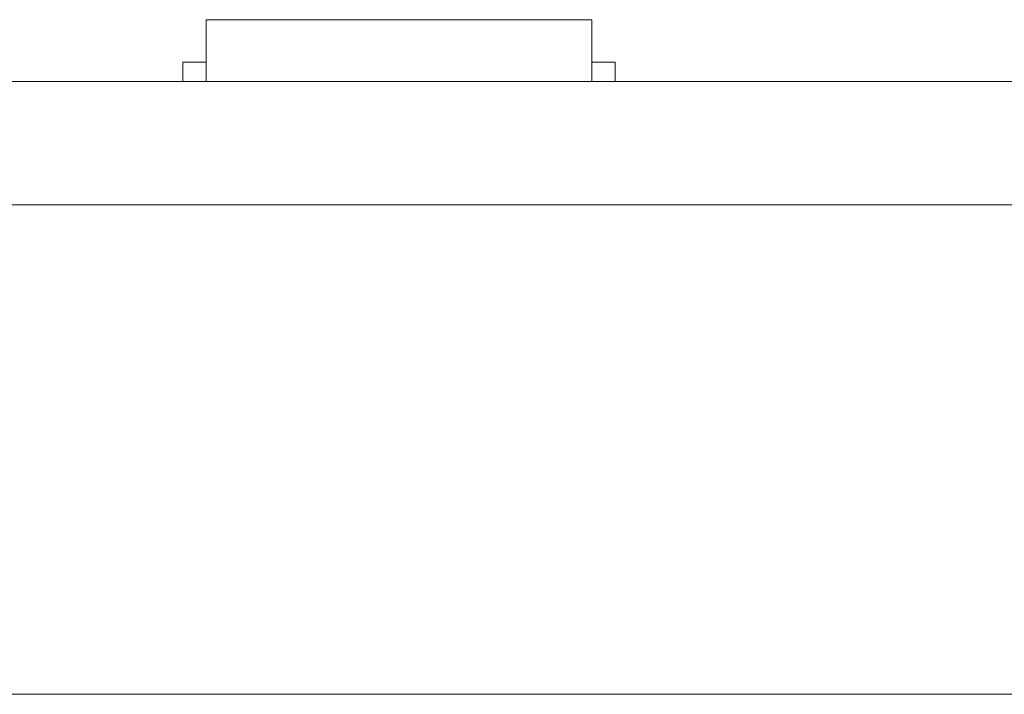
# Model space of a CAD drawing. Header units: inches. Extents: x -30 to 641, y 180 to 601.
# Tile 116 of 234: x 292.49 to 305.25, y 434.52 to 443.27. Entities that reach past the tile are written whole.
import ezdxf

# ---------------------------------------------------------------- set-up
doc = ezdxf.new("R2010")
doc.units = ezdxf.units.IN
doc.header["$MEASUREMENT"] = 0
doc.layers.add('1', color=7, linetype='Continuous')

# ---------------------------------------------------------------- blocks, each defined once
blk = doc.blocks.new('block 13')
at = {"layer": '1', "color": 8, "lineweight": 18, "true_color": 0x808080}
blk.add_lwpolyline([(-18.129, 434.524), (554.57, 434.524)], dxfattribs=at)
blk = doc.blocks.new('block 2067')
at = {"layer": '1', "color": 155, "lineweight": 18, "true_color": 0x4c7299}
blk.add_lwpolyline([(404.953, 442.474), (284.728, 442.474)], dxfattribs=at)
blk = doc.blocks.new('block 2085')
at = {"layer": '1', "color": 155, "lineweight": 18, "true_color": 0x4c7299}
blk.add_lwpolyline([(294.905, 443.274), (299.905, 443.274)], dxfattribs=at)
blk = doc.blocks.new('block 2146')
at = {"layer": '1', "color": 155, "lineweight": 18, "true_color": 0x4c7299}
blk.add_lwpolyline([(294.605, 442.724), (294.905, 442.724)], dxfattribs=at)
blk = doc.blocks.new('block 2147')
at = {"layer": '1', "color": 155, "lineweight": 18, "true_color": 0x4c7299}
blk.add_lwpolyline([(300.205, 442.724), (299.905, 442.724)], dxfattribs=at)
blk = doc.blocks.new('block 2311')
at = {"layer": '1', "color": 155, "lineweight": 18, "true_color": 0x4c7299}
blk.add_lwpolyline([(404.953, 440.874), (284.728, 440.874)], dxfattribs=at)
blk = doc.blocks.new('block 2388')
at = {"layer": '1', "color": 155, "lineweight": 18, "true_color": 0x4c7299}
blk.add_lwpolyline([(294.905, 443.274), (294.905, 442.474)], dxfattribs=at)
blk = doc.blocks.new('block 2389')
at = {"layer": '1', "color": 155, "lineweight": 18, "true_color": 0x4c7299}
blk.add_lwpolyline([(299.905, 443.274), (299.905, 442.474)], dxfattribs=at)
blk = doc.blocks.new('block 2390')
at = {"layer": '1', "color": 155, "lineweight": 18, "true_color": 0x4c7299}
blk.add_lwpolyline([(300.205, 442.724), (300.205, 442.474)], dxfattribs=at)
blk = doc.blocks.new('block 2391')
at = {"layer": '1', "color": 155, "lineweight": 18, "true_color": 0x4c7299}
blk.add_lwpolyline([(294.605, 442.724), (294.605, 442.474)], dxfattribs=at)
blk = doc.blocks.new('block 2487')
at = {"layer": '1', "color": 18, "lineweight": 13, "true_color": 0x4c0000}
blk.add_lwpolyline([(404.953, 442.474), (284.728, 442.474)], dxfattribs=at)
blk = doc.blocks.new('block 2492')
at = {"layer": '1', "color": 18, "lineweight": 13, "true_color": 0x4c0000}
blk.add_lwpolyline([(299.989, 442.474), (296.928, 442.474)], dxfattribs=at)
blk = doc.blocks.new('block 2518')
at = {"layer": '1', "color": 18, "lineweight": 13, "true_color": 0x4c0000}
blk.add_lwpolyline([(404.953, 442.474), (284.728, 442.474)], dxfattribs=at)
blk = doc.blocks.new('block 2563')
at = {"layer": '1', "color": 18, "lineweight": 13, "true_color": 0x4c0000}
blk.add_lwpolyline([(284.728, 442.474), (393.615, 442.474)], dxfattribs=at)
blk = doc.blocks.new('block 2568')
at = {"layer": '1', "color": 18, "lineweight": 13, "true_color": 0x4c0000}
blk.add_lwpolyline([(299.989, 442.474), (296.928, 442.474)], dxfattribs=at)
blk = doc.blocks.new('block 2569')
at = {"layer": '1', "color": 18, "lineweight": 13, "true_color": 0x4c0000}
blk.add_lwpolyline([(293.929, 442.474), (294.329, 442.474)], dxfattribs=at)
blk = doc.blocks.new('block 2616')
at = {"layer": '1', "color": 18, "lineweight": 13, "true_color": 0x4c0000}
blk.add_lwpolyline([(284.728, 442.474), (393.615, 442.474)], dxfattribs=at)
blk = doc.blocks.new('block 2696')
at = {"layer": '1', "color": 18, "lineweight": 13, "true_color": 0x4c0000}
blk.add_lwpolyline([(299.989, 442.474), (296.928, 442.474)], dxfattribs=at)
blk = doc.blocks.new('block 2697')
at = {"layer": '1', "color": 18, "lineweight": 13, "true_color": 0x4c0000}
blk.add_lwpolyline([(299.989, 442.474), (296.928, 442.474)], dxfattribs=at)
blk = doc.blocks.new('block 2698')
at = {"layer": '1', "color": 18, "lineweight": 13, "true_color": 0x4c0000}
blk.add_lwpolyline([(293.929, 442.474), (294.329, 442.474)], dxfattribs=at)
blk = doc.blocks.new('block 7551')
at = {"layer": '1', "color": 18, "lineweight": 13, "true_color": 0x4c0000}
for points in [[(133.174, 442.474), (142.525, 442.474), (145.598, 442.474), (147.892, 442.474), (148.726, 442.474), (186.131, 442.474), (260.94, 442.474), (292.04, 442.474), (329.444, 442.474)], [(314.485, 442.474), (295.782, 442.474), (286.431, 442.474), (283.354, 442.474), (281.05, 442.474), (280.228, 442.474)]]:
    blk.add_lwpolyline(points, dxfattribs=at)
blk = doc.blocks.new('block 7630')
at = {"layer": '1', "color": 18, "lineweight": 13, "true_color": 0x4c0000}
blk.add_open_spline([(292.739, 442.474), (292.743, 442.474), (292.749, 442.474), (292.749, 442.474), (292.749, 442.474), (292.757, 442.474), (292.757, 442.474), (292.757, 442.474), (292.768, 442.474), (292.768, 442.474), (292.768, 442.474), (292.781, 442.474), (292.781, 442.474), (292.781, 442.474), (292.796, 442.474), (292.796, 442.474), (292.796, 442.474), (292.813, 442.474), (292.813, 442.474), (292.813, 442.474), (292.831, 442.474), (292.831, 442.474), (292.831, 442.474), (292.85, 442.474), (292.85, 442.474), (292.85, 442.474), (292.87, 442.474), (292.87, 442.474), (292.87, 442.474), (292.892, 442.474), (292.892, 442.474), (292.892, 442.474), (292.915, 442.474), (292.915, 442.474), (292.915, 442.474), (292.939, 442.474), (292.939, 442.474), (292.939, 442.474), (292.989, 442.474), (292.989, 442.474), (292.989, 442.474), (293.038, 442.474), (293.038, 442.474), (293.038, 442.474), (293.062, 442.474), (293.062, 442.474), (293.062, 442.474), (293.085, 442.474), (293.085, 442.474), (293.085, 442.474), (293.107, 442.474), (293.107, 442.474), (293.107, 442.474), (293.127, 442.474), (293.127, 442.474), (293.127, 442.474), (293.146, 442.474), (293.146, 442.474), (293.146, 442.474), (293.165, 442.474), (293.165, 442.474), (293.165, 442.474), (293.181, 442.474), (293.181, 442.474), (293.181, 442.474), (293.196, 442.474), (293.196, 442.474), (293.196, 442.474), (293.209, 442.474), (293.209, 442.474), (293.209, 442.474), (293.22, 442.474), (293.22, 442.474), (293.22, 442.474), (293.228, 442.474), (293.228, 442.474), (293.228, 442.474), (293.234, 442.474), (293.234, 442.474), (293.234, 442.474), (293.228, 442.474), (293.228, 442.474), (293.228, 442.474), (293.22, 442.474), (293.22, 442.474), (293.22, 442.474), (293.209, 442.474), (293.209, 442.474), (293.209, 442.474), (293.196, 442.474), (293.196, 442.474), (293.196, 442.474), (293.181, 442.474), (293.181, 442.474), (293.181, 442.474), (293.165, 442.474), (293.165, 442.474), (293.165, 442.474), (293.146, 442.474), (293.146, 442.474), (293.146, 442.474), (293.127, 442.474), (293.127, 442.474), (293.127, 442.474), (293.107, 442.474), (293.107, 442.474), (293.107, 442.474), (293.085, 442.474), (293.085, 442.474), (293.085, 442.474), (293.062, 442.474), (293.062, 442.474), (293.062, 442.474), (293.038, 442.474), (293.038, 442.474), (293.038, 442.474), (292.989, 442.474), (292.989, 442.474), (292.989, 442.474), (292.939, 442.474), (292.939, 442.474), (292.939, 442.474), (292.915, 442.474), (292.915, 442.474), (292.915, 442.474), (292.892, 442.474), (292.892, 442.474), (292.892, 442.474), (292.87, 442.474), (292.87, 442.474), (292.87, 442.474), (292.85, 442.474), (292.85, 442.474), (292.85, 442.474), (292.831, 442.474), (292.831, 442.474), (292.831, 442.474), (292.813, 442.474), (292.813, 442.474), (292.813, 442.474), (292.796, 442.474), (292.796, 442.474), (292.796, 442.474), (292.781, 442.474), (292.781, 442.474), (292.781, 442.474), (292.768, 442.474), (292.768, 442.474), (292.768, 442.474), (292.757, 442.474), (292.757, 442.474), (292.757, 442.474), (292.749, 442.474), (292.749, 442.474), (292.749, 442.474), (292.743, 442.474), (292.743, 442.474)], degree=3, knots=[0, 0, 0, 0, 1, 1, 1, 2, 2, 2, 3, 3, 3, 4, 4, 4, 5, 5, 5, 6, 6, 6, 7, 7, 7, 8, 8, 8, 9, 9, 9, 10, 10, 10, 11, 11, 11, 12, 12, 12, 13, 13, 13, 14, 14, 14, 15, 15, 15, 16, 16, 16, 17, 17, 17, 18, 18, 18, 19, 19, 19, 20, 20, 20, 21, 21, 21, 22, 22, 22, 23, 23, 23, 24, 24, 24, 25, 25, 25, 26, 26, 26, 27, 27, 27, 28, 28, 28, 29, 29, 29, 30, 30, 30, 31, 31, 31, 32, 32, 32, 33, 33, 33, 34, 34, 34, 35, 35, 35, 36, 36, 36, 37, 37, 37, 38, 38, 38, 39, 39, 39, 40, 40, 40, 41, 41, 41, 42, 42, 42, 43, 43, 43, 44, 44, 44, 45, 45, 45, 46, 46, 46, 47, 47, 47, 48, 48, 48, 49, 49, 49, 50, 50, 50, 51, 51, 51, 52, 52, 52, 52], dxfattribs=at)
blk = doc.blocks.new('block 7631')
at = {"layer": '1', "color": 18, "lineweight": 13, "true_color": 0x4c0000}
blk.add_open_spline([(301.539, 442.474), (301.543, 442.474), (301.549, 442.474), (301.549, 442.474), (301.549, 442.474), (301.557, 442.474), (301.557, 442.474), (301.557, 442.474), (301.568, 442.474), (301.568, 442.474), (301.568, 442.474), (301.581, 442.474), (301.581, 442.474), (301.581, 442.474), (301.596, 442.474), (301.596, 442.474), (301.596, 442.474), (301.613, 442.474), (301.613, 442.474), (301.613, 442.474), (301.631, 442.474), (301.631, 442.474), (301.631, 442.474), (301.65, 442.474), (301.65, 442.474), (301.65, 442.474), (301.67, 442.474), (301.67, 442.474), (301.67, 442.474), (301.692, 442.474), (301.692, 442.474), (301.692, 442.474), (301.715, 442.474), (301.715, 442.474), (301.715, 442.474), (301.739, 442.474), (301.739, 442.474), (301.739, 442.474), (301.789, 442.474), (301.789, 442.474), (301.789, 442.474), (301.838, 442.474), (301.838, 442.474), (301.838, 442.474), (301.862, 442.474), (301.862, 442.474), (301.862, 442.474), (301.885, 442.474), (301.885, 442.474), (301.885, 442.474), (301.907, 442.474), (301.907, 442.474), (301.907, 442.474), (301.927, 442.474), (301.927, 442.474), (301.927, 442.474), (301.946, 442.474), (301.946, 442.474), (301.946, 442.474), (301.965, 442.474), (301.965, 442.474), (301.965, 442.474), (301.981, 442.474), (301.981, 442.474), (301.981, 442.474), (301.996, 442.474), (301.996, 442.474), (301.996, 442.474), (302.009, 442.474), (302.009, 442.474), (302.009, 442.474), (302.02, 442.474), (302.02, 442.474), (302.02, 442.474), (302.028, 442.474), (302.028, 442.474), (302.028, 442.474), (302.034, 442.474), (302.034, 442.474), (302.034, 442.474), (302.028, 442.474), (302.028, 442.474), (302.028, 442.474), (302.02, 442.474), (302.02, 442.474), (302.02, 442.474), (302.009, 442.474), (302.009, 442.474), (302.009, 442.474), (301.996, 442.474), (301.996, 442.474), (301.996, 442.474), (301.981, 442.474), (301.981, 442.474), (301.981, 442.474), (301.965, 442.474), (301.965, 442.474), (301.965, 442.474), (301.946, 442.474), (301.946, 442.474), (301.946, 442.474), (301.927, 442.474), (301.927, 442.474), (301.927, 442.474), (301.907, 442.474), (301.907, 442.474), (301.907, 442.474), (301.885, 442.474), (301.885, 442.474), (301.885, 442.474), (301.862, 442.474), (301.862, 442.474), (301.862, 442.474), (301.838, 442.474), (301.838, 442.474), (301.838, 442.474), (301.789, 442.474), (301.789, 442.474), (301.789, 442.474), (301.739, 442.474), (301.739, 442.474), (301.739, 442.474), (301.715, 442.474), (301.715, 442.474), (301.715, 442.474), (301.692, 442.474), (301.692, 442.474), (301.692, 442.474), (301.67, 442.474), (301.67, 442.474), (301.67, 442.474), (301.65, 442.474), (301.65, 442.474), (301.65, 442.474), (301.631, 442.474), (301.631, 442.474), (301.631, 442.474), (301.613, 442.474), (301.613, 442.474), (301.613, 442.474), (301.596, 442.474), (301.596, 442.474), (301.596, 442.474), (301.581, 442.474), (301.581, 442.474), (301.581, 442.474), (301.568, 442.474), (301.568, 442.474), (301.568, 442.474), (301.557, 442.474), (301.557, 442.474), (301.557, 442.474), (301.549, 442.474), (301.549, 442.474), (301.549, 442.474), (301.543, 442.474), (301.543, 442.474)], degree=3, knots=[0, 0, 0, 0, 1, 1, 1, 2, 2, 2, 3, 3, 3, 4, 4, 4, 5, 5, 5, 6, 6, 6, 7, 7, 7, 8, 8, 8, 9, 9, 9, 10, 10, 10, 11, 11, 11, 12, 12, 12, 13, 13, 13, 14, 14, 14, 15, 15, 15, 16, 16, 16, 17, 17, 17, 18, 18, 18, 19, 19, 19, 20, 20, 20, 21, 21, 21, 22, 22, 22, 23, 23, 23, 24, 24, 24, 25, 25, 25, 26, 26, 26, 27, 27, 27, 28, 28, 28, 29, 29, 29, 30, 30, 30, 31, 31, 31, 32, 32, 32, 33, 33, 33, 34, 34, 34, 35, 35, 35, 36, 36, 36, 37, 37, 37, 38, 38, 38, 39, 39, 39, 40, 40, 40, 41, 41, 41, 42, 42, 42, 43, 43, 43, 44, 44, 44, 45, 45, 45, 46, 46, 46, 47, 47, 47, 48, 48, 48, 49, 49, 49, 50, 50, 50, 51, 51, 51, 52, 52, 52, 52], dxfattribs=at)
blk = doc.blocks.new('block 7632')
at = {"layer": '1', "color": 18, "lineweight": 13, "true_color": 0x4c0000}
blk.add_open_spline([(300.289, 442.474), (300.112, 442.474), (299.935, 442.474), (299.758, 442.474), (299.723, 442.474), (299.687, 442.474), (299.651, 442.474), (298.744, 442.474), (297.836, 442.474), (296.928, 442.474), (296.832, 442.474), (296.735, 442.474), (296.639, 442.474), (296.735, 442.474), (296.832, 442.474), (296.928, 442.474), (297.836, 442.474), (298.744, 442.474), (299.651, 442.474), (299.687, 442.474), (299.723, 442.474), (299.758, 442.474), (299.935, 442.474), (300.112, 442.474), (300.289, 442.474), (300.089, 442.474), (299.889, 442.474), (299.689, 442.474), (299.889, 442.474), (300.089, 442.474), (300.289, 442.474)], degree=3, knots=[0, 0, 0, 0, 1, 1, 1, 2, 2, 2, 3, 3, 3, 4, 4, 4, 5, 5, 5, 6, 6, 6, 7, 7, 7, 8, 8, 8, 9, 9, 9, 10, 10, 10, 10], dxfattribs=at)
blk = doc.blocks.new('block 7633')
at = {"layer": '1', "color": 18, "lineweight": 13, "true_color": 0x4c0000}
blk.add_open_spline([(300.289, 442.474), (300.112, 442.474), (299.935, 442.474), (299.758, 442.474), (299.723, 442.474), (299.687, 442.474), (299.651, 442.474), (298.744, 442.474), (297.836, 442.474), (296.928, 442.474), (296.832, 442.474), (296.735, 442.474), (296.639, 442.474), (296.735, 442.474), (296.832, 442.474), (296.928, 442.474), (297.836, 442.474), (298.744, 442.474), (299.651, 442.474), (299.687, 442.474), (299.723, 442.474), (299.758, 442.474), (299.935, 442.474), (300.112, 442.474), (300.289, 442.474), (300.089, 442.474), (299.889, 442.474), (299.689, 442.474), (299.889, 442.474), (300.089, 442.474), (300.289, 442.474)], degree=3, knots=[0, 0, 0, 0, 1, 1, 1, 2, 2, 2, 3, 3, 3, 4, 4, 4, 5, 5, 5, 6, 6, 6, 7, 7, 7, 8, 8, 8, 9, 9, 9, 10, 10, 10, 10], dxfattribs=at)
blk = doc.blocks.new('block 7634')
at = {"layer": '1', "color": 18, "lineweight": 13, "true_color": 0x4c0000}
blk.add_open_spline([(295.849, 442.474), (295.946, 442.474), (296.042, 442.474), (296.139, 442.474), (296.042, 442.474), (295.946, 442.474), (295.849, 442.474), (295.608, 442.474), (295.367, 442.474), (295.126, 442.474), (295.09, 442.474), (295.055, 442.474), (295.019, 442.474), (294.842, 442.474), (294.665, 442.474), (294.489, 442.474), (294.689, 442.474), (294.889, 442.474), (295.089, 442.474), (294.889, 442.474), (294.689, 442.474), (294.489, 442.474), (294.665, 442.474), (294.842, 442.474), (295.019, 442.474), (295.055, 442.474), (295.09, 442.474), (295.126, 442.474), (295.367, 442.474), (295.608, 442.474), (295.849, 442.474)], degree=3, knots=[0, 0, 0, 0, 1, 1, 1, 2, 2, 2, 3, 3, 3, 4, 4, 4, 5, 5, 5, 6, 6, 6, 7, 7, 7, 8, 8, 8, 9, 9, 9, 10, 10, 10, 10], dxfattribs=at)
blk = doc.blocks.new('block 7635')
at = {"layer": '1', "color": 18, "lineweight": 13, "true_color": 0x4c0000}
blk.add_open_spline([(295.849, 442.474), (295.946, 442.474), (296.042, 442.474), (296.139, 442.474), (296.042, 442.474), (295.946, 442.474), (295.849, 442.474), (295.608, 442.474), (295.367, 442.474), (295.126, 442.474), (295.09, 442.474), (295.055, 442.474), (295.019, 442.474), (294.842, 442.474), (294.665, 442.474), (294.489, 442.474), (294.689, 442.474), (294.889, 442.474), (295.089, 442.474), (294.889, 442.474), (294.689, 442.474), (294.489, 442.474), (294.665, 442.474), (294.842, 442.474), (295.019, 442.474), (295.055, 442.474), (295.09, 442.474), (295.126, 442.474), (295.367, 442.474), (295.608, 442.474), (295.849, 442.474)], degree=3, knots=[0, 0, 0, 0, 1, 1, 1, 2, 2, 2, 3, 3, 3, 4, 4, 4, 5, 5, 5, 6, 6, 6, 7, 7, 7, 8, 8, 8, 9, 9, 9, 10, 10, 10, 10], dxfattribs=at)
blk = doc.blocks.new('block 7774')
at = {"layer": '1', "color": 252, "lineweight": 13, "true_color": 0x848484}
blk.add_open_spline([(304.405, 442.474), (304.41, 442.474), (304.416, 442.474), (304.416, 442.474), (304.416, 442.474), (304.424, 442.474), (304.424, 442.474), (304.424, 442.474), (304.435, 442.474), (304.435, 442.474), (304.435, 442.474), (304.448, 442.474), (304.448, 442.474), (304.448, 442.474), (304.463, 442.474), (304.463, 442.474), (304.463, 442.474), (304.479, 442.474), (304.479, 442.474), (304.479, 442.474), (304.498, 442.474), (304.498, 442.474), (304.498, 442.474), (304.517, 442.474), (304.517, 442.474), (304.517, 442.474), (304.537, 442.474), (304.537, 442.474), (304.537, 442.474), (304.559, 442.474), (304.559, 442.474), (304.559, 442.474), (304.582, 442.474), (304.582, 442.474), (304.582, 442.474), (304.606, 442.474), (304.606, 442.474), (304.606, 442.474), (304.655, 442.474), (304.655, 442.474), (304.655, 442.474), (304.705, 442.474), (304.705, 442.474), (304.705, 442.474), (304.729, 442.474), (304.729, 442.474), (304.729, 442.474), (304.752, 442.474), (304.752, 442.474), (304.752, 442.474), (304.774, 442.474), (304.774, 442.474), (304.774, 442.474), (304.794, 442.474), (304.794, 442.474), (304.794, 442.474), (304.813, 442.474), (304.813, 442.474), (304.813, 442.474), (304.831, 442.474), (304.831, 442.474), (304.831, 442.474), (304.848, 442.474), (304.848, 442.474), (304.848, 442.474), (304.863, 442.474), (304.863, 442.474), (304.863, 442.474), (304.876, 442.474), (304.876, 442.474), (304.876, 442.474), (304.887, 442.474), (304.887, 442.474), (304.887, 442.474), (304.895, 442.474), (304.895, 442.474), (304.895, 442.474), (304.901, 442.474), (304.901, 442.474), (304.901, 442.474), (304.895, 442.474), (304.895, 442.474), (304.895, 442.474), (304.887, 442.474), (304.887, 442.474), (304.887, 442.474), (304.876, 442.474), (304.876, 442.474), (304.876, 442.474), (304.863, 442.474), (304.863, 442.474), (304.863, 442.474), (304.848, 442.474), (304.848, 442.474), (304.848, 442.474), (304.831, 442.474), (304.831, 442.474), (304.831, 442.474), (304.813, 442.474), (304.813, 442.474), (304.813, 442.474), (304.794, 442.474), (304.794, 442.474), (304.794, 442.474), (304.774, 442.474), (304.774, 442.474), (304.774, 442.474), (304.752, 442.474), (304.752, 442.474), (304.752, 442.474), (304.729, 442.474), (304.729, 442.474), (304.729, 442.474), (304.705, 442.474), (304.705, 442.474), (304.705, 442.474), (304.655, 442.474), (304.655, 442.474), (304.655, 442.474), (304.606, 442.474), (304.606, 442.474), (304.606, 442.474), (304.582, 442.474), (304.582, 442.474), (304.582, 442.474), (304.559, 442.474), (304.559, 442.474), (304.559, 442.474), (304.537, 442.474), (304.537, 442.474), (304.537, 442.474), (304.517, 442.474), (304.517, 442.474), (304.517, 442.474), (304.498, 442.474), (304.498, 442.474), (304.498, 442.474), (304.479, 442.474), (304.479, 442.474), (304.479, 442.474), (304.463, 442.474), (304.463, 442.474), (304.463, 442.474), (304.448, 442.474), (304.448, 442.474), (304.448, 442.474), (304.435, 442.474), (304.435, 442.474), (304.435, 442.474), (304.424, 442.474), (304.424, 442.474), (304.424, 442.474), (304.416, 442.474), (304.416, 442.474), (304.416, 442.474), (304.41, 442.474), (304.41, 442.474)], degree=3, knots=[0, 0, 0, 0, 1, 1, 1, 2, 2, 2, 3, 3, 3, 4, 4, 4, 5, 5, 5, 6, 6, 6, 7, 7, 7, 8, 8, 8, 9, 9, 9, 10, 10, 10, 11, 11, 11, 12, 12, 12, 13, 13, 13, 14, 14, 14, 15, 15, 15, 16, 16, 16, 17, 17, 17, 18, 18, 18, 19, 19, 19, 20, 20, 20, 21, 21, 21, 22, 22, 22, 23, 23, 23, 24, 24, 24, 25, 25, 25, 26, 26, 26, 27, 27, 27, 28, 28, 28, 29, 29, 29, 30, 30, 30, 31, 31, 31, 32, 32, 32, 33, 33, 33, 34, 34, 34, 35, 35, 35, 36, 36, 36, 37, 37, 37, 38, 38, 38, 39, 39, 39, 40, 40, 40, 41, 41, 41, 42, 42, 42, 43, 43, 43, 44, 44, 44, 45, 45, 45, 46, 46, 46, 47, 47, 47, 48, 48, 48, 49, 49, 49, 50, 50, 50, 51, 51, 51, 52, 52, 52, 52], dxfattribs=at)
blk = doc.blocks.new('block 8087')
at = {"layer": '1', "color": 18, "lineweight": 13, "true_color": 0x4c0000}
blk.add_open_spline([(295.849, 442.474), (295.946, 442.474), (296.042, 442.474), (296.139, 442.474), (296.042, 442.474), (295.946, 442.474), (295.849, 442.474), (295.608, 442.474), (295.367, 442.474), (295.126, 442.474), (295.09, 442.474), (295.055, 442.474), (295.019, 442.474), (294.842, 442.474), (294.665, 442.474), (294.489, 442.474), (294.689, 442.474), (294.889, 442.474), (295.089, 442.474), (294.889, 442.474), (294.689, 442.474), (294.489, 442.474), (294.665, 442.474), (294.842, 442.474), (295.019, 442.474), (295.055, 442.474), (295.09, 442.474), (295.126, 442.474), (295.367, 442.474), (295.608, 442.474), (295.849, 442.474)], degree=3, knots=[0, 0, 0, 0, 1, 1, 1, 2, 2, 2, 3, 3, 3, 4, 4, 4, 5, 5, 5, 6, 6, 6, 7, 7, 7, 8, 8, 8, 9, 9, 9, 10, 10, 10, 10], dxfattribs=at)
blk = doc.blocks.new('block 8088')
at = {"layer": '1', "color": 18, "lineweight": 13, "true_color": 0x4c0000}
blk.add_open_spline([(292.739, 442.474), (292.743, 442.474), (292.749, 442.474), (292.749, 442.474), (292.749, 442.474), (292.757, 442.474), (292.757, 442.474), (292.757, 442.474), (292.768, 442.474), (292.768, 442.474), (292.768, 442.474), (292.781, 442.474), (292.781, 442.474), (292.781, 442.474), (292.796, 442.474), (292.796, 442.474), (292.796, 442.474), (292.813, 442.474), (292.813, 442.474), (292.813, 442.474), (292.831, 442.474), (292.831, 442.474), (292.831, 442.474), (292.85, 442.474), (292.85, 442.474), (292.85, 442.474), (292.87, 442.474), (292.87, 442.474), (292.87, 442.474), (292.892, 442.474), (292.892, 442.474), (292.892, 442.474), (292.915, 442.474), (292.915, 442.474), (292.915, 442.474), (292.939, 442.474), (292.939, 442.474), (292.939, 442.474), (292.989, 442.474), (292.989, 442.474), (292.989, 442.474), (293.038, 442.474), (293.038, 442.474), (293.038, 442.474), (293.062, 442.474), (293.062, 442.474), (293.062, 442.474), (293.085, 442.474), (293.085, 442.474), (293.085, 442.474), (293.107, 442.474), (293.107, 442.474), (293.107, 442.474), (293.127, 442.474), (293.127, 442.474), (293.127, 442.474), (293.146, 442.474), (293.146, 442.474), (293.146, 442.474), (293.165, 442.474), (293.165, 442.474), (293.165, 442.474), (293.181, 442.474), (293.181, 442.474), (293.181, 442.474), (293.196, 442.474), (293.196, 442.474), (293.196, 442.474), (293.209, 442.474), (293.209, 442.474), (293.209, 442.474), (293.22, 442.474), (293.22, 442.474), (293.22, 442.474), (293.228, 442.474), (293.228, 442.474), (293.228, 442.474), (293.234, 442.474), (293.234, 442.474), (293.234, 442.474), (293.228, 442.474), (293.228, 442.474), (293.228, 442.474), (293.22, 442.474), (293.22, 442.474), (293.22, 442.474), (293.209, 442.474), (293.209, 442.474), (293.209, 442.474), (293.196, 442.474), (293.196, 442.474), (293.196, 442.474), (293.181, 442.474), (293.181, 442.474), (293.181, 442.474), (293.165, 442.474), (293.165, 442.474), (293.165, 442.474), (293.146, 442.474), (293.146, 442.474), (293.146, 442.474), (293.127, 442.474), (293.127, 442.474), (293.127, 442.474), (293.107, 442.474), (293.107, 442.474), (293.107, 442.474), (293.085, 442.474), (293.085, 442.474), (293.085, 442.474), (293.062, 442.474), (293.062, 442.474), (293.062, 442.474), (293.038, 442.474), (293.038, 442.474), (293.038, 442.474), (292.989, 442.474), (292.989, 442.474), (292.989, 442.474), (292.939, 442.474), (292.939, 442.474), (292.939, 442.474), (292.915, 442.474), (292.915, 442.474), (292.915, 442.474), (292.892, 442.474), (292.892, 442.474), (292.892, 442.474), (292.87, 442.474), (292.87, 442.474), (292.87, 442.474), (292.85, 442.474), (292.85, 442.474), (292.85, 442.474), (292.831, 442.474), (292.831, 442.474), (292.831, 442.474), (292.813, 442.474), (292.813, 442.474), (292.813, 442.474), (292.796, 442.474), (292.796, 442.474), (292.796, 442.474), (292.781, 442.474), (292.781, 442.474), (292.781, 442.474), (292.768, 442.474), (292.768, 442.474), (292.768, 442.474), (292.757, 442.474), (292.757, 442.474), (292.757, 442.474), (292.749, 442.474), (292.749, 442.474), (292.749, 442.474), (292.743, 442.474), (292.743, 442.474)], degree=3, knots=[0, 0, 0, 0, 1, 1, 1, 2, 2, 2, 3, 3, 3, 4, 4, 4, 5, 5, 5, 6, 6, 6, 7, 7, 7, 8, 8, 8, 9, 9, 9, 10, 10, 10, 11, 11, 11, 12, 12, 12, 13, 13, 13, 14, 14, 14, 15, 15, 15, 16, 16, 16, 17, 17, 17, 18, 18, 18, 19, 19, 19, 20, 20, 20, 21, 21, 21, 22, 22, 22, 23, 23, 23, 24, 24, 24, 25, 25, 25, 26, 26, 26, 27, 27, 27, 28, 28, 28, 29, 29, 29, 30, 30, 30, 31, 31, 31, 32, 32, 32, 33, 33, 33, 34, 34, 34, 35, 35, 35, 36, 36, 36, 37, 37, 37, 38, 38, 38, 39, 39, 39, 40, 40, 40, 41, 41, 41, 42, 42, 42, 43, 43, 43, 44, 44, 44, 45, 45, 45, 46, 46, 46, 47, 47, 47, 48, 48, 48, 49, 49, 49, 50, 50, 50, 51, 51, 51, 52, 52, 52, 52], dxfattribs=at)
blk = doc.blocks.new('block 8089')
at = {"layer": '1', "color": 18, "lineweight": 13, "true_color": 0x4c0000}
blk.add_open_spline([(295.849, 442.474), (295.946, 442.474), (296.042, 442.474), (296.139, 442.474), (296.042, 442.474), (295.946, 442.474), (295.849, 442.474), (295.608, 442.474), (295.367, 442.474), (295.126, 442.474), (295.09, 442.474), (295.055, 442.474), (295.019, 442.474), (294.842, 442.474), (294.665, 442.474), (294.489, 442.474), (294.689, 442.474), (294.889, 442.474), (295.089, 442.474), (294.889, 442.474), (294.689, 442.474), (294.489, 442.474), (294.665, 442.474), (294.842, 442.474), (295.019, 442.474), (295.055, 442.474), (295.09, 442.474), (295.126, 442.474), (295.367, 442.474), (295.608, 442.474), (295.849, 442.474)], degree=3, knots=[0, 0, 0, 0, 1, 1, 1, 2, 2, 2, 3, 3, 3, 4, 4, 4, 5, 5, 5, 6, 6, 6, 7, 7, 7, 8, 8, 8, 9, 9, 9, 10, 10, 10, 10], dxfattribs=at)
blk = doc.blocks.new('block 8090')
at = {"layer": '1', "color": 18, "lineweight": 13, "true_color": 0x4c0000}
blk.add_open_spline([(300.289, 442.474), (300.112, 442.474), (299.935, 442.474), (299.758, 442.474), (299.723, 442.474), (299.687, 442.474), (299.651, 442.474), (298.744, 442.474), (297.836, 442.474), (296.928, 442.474), (296.832, 442.474), (296.735, 442.474), (296.639, 442.474), (296.735, 442.474), (296.832, 442.474), (296.928, 442.474), (297.836, 442.474), (298.744, 442.474), (299.651, 442.474), (299.687, 442.474), (299.723, 442.474), (299.758, 442.474), (299.935, 442.474), (300.112, 442.474), (300.289, 442.474), (300.089, 442.474), (299.889, 442.474), (299.689, 442.474), (299.889, 442.474), (300.089, 442.474), (300.289, 442.474)], degree=3, knots=[0, 0, 0, 0, 1, 1, 1, 2, 2, 2, 3, 3, 3, 4, 4, 4, 5, 5, 5, 6, 6, 6, 7, 7, 7, 8, 8, 8, 9, 9, 9, 10, 10, 10, 10], dxfattribs=at)
blk = doc.blocks.new('block 8091')
at = {"layer": '1', "color": 18, "lineweight": 13, "true_color": 0x4c0000}
blk.add_open_spline([(300.289, 442.474), (300.112, 442.474), (299.935, 442.474), (299.758, 442.474), (299.723, 442.474), (299.687, 442.474), (299.651, 442.474), (298.744, 442.474), (297.836, 442.474), (296.928, 442.474), (296.832, 442.474), (296.735, 442.474), (296.639, 442.474), (296.735, 442.474), (296.832, 442.474), (296.928, 442.474), (297.836, 442.474), (298.744, 442.474), (299.651, 442.474), (299.687, 442.474), (299.723, 442.474), (299.758, 442.474), (299.935, 442.474), (300.112, 442.474), (300.289, 442.474), (300.089, 442.474), (299.889, 442.474), (299.689, 442.474), (299.889, 442.474), (300.089, 442.474), (300.289, 442.474)], degree=3, knots=[0, 0, 0, 0, 1, 1, 1, 2, 2, 2, 3, 3, 3, 4, 4, 4, 5, 5, 5, 6, 6, 6, 7, 7, 7, 8, 8, 8, 9, 9, 9, 10, 10, 10, 10], dxfattribs=at)
blk = doc.blocks.new('block 8092')
at = {"layer": '1', "color": 18, "lineweight": 13, "true_color": 0x4c0000}
blk.add_open_spline([(301.539, 442.474), (301.543, 442.474), (301.549, 442.474), (301.549, 442.474), (301.549, 442.474), (301.557, 442.474), (301.557, 442.474), (301.557, 442.474), (301.568, 442.474), (301.568, 442.474), (301.568, 442.474), (301.581, 442.474), (301.581, 442.474), (301.581, 442.474), (301.596, 442.474), (301.596, 442.474), (301.596, 442.474), (301.613, 442.474), (301.613, 442.474), (301.613, 442.474), (301.631, 442.474), (301.631, 442.474), (301.631, 442.474), (301.65, 442.474), (301.65, 442.474), (301.65, 442.474), (301.67, 442.474), (301.67, 442.474), (301.67, 442.474), (301.692, 442.474), (301.692, 442.474), (301.692, 442.474), (301.715, 442.474), (301.715, 442.474), (301.715, 442.474), (301.739, 442.474), (301.739, 442.474), (301.739, 442.474), (301.789, 442.474), (301.789, 442.474), (301.789, 442.474), (301.838, 442.474), (301.838, 442.474), (301.838, 442.474), (301.862, 442.474), (301.862, 442.474), (301.862, 442.474), (301.885, 442.474), (301.885, 442.474), (301.885, 442.474), (301.907, 442.474), (301.907, 442.474), (301.907, 442.474), (301.927, 442.474), (301.927, 442.474), (301.927, 442.474), (301.946, 442.474), (301.946, 442.474), (301.946, 442.474), (301.965, 442.474), (301.965, 442.474), (301.965, 442.474), (301.981, 442.474), (301.981, 442.474), (301.981, 442.474), (301.996, 442.474), (301.996, 442.474), (301.996, 442.474), (302.009, 442.474), (302.009, 442.474), (302.009, 442.474), (302.02, 442.474), (302.02, 442.474), (302.02, 442.474), (302.028, 442.474), (302.028, 442.474), (302.028, 442.474), (302.034, 442.474), (302.034, 442.474), (302.034, 442.474), (302.028, 442.474), (302.028, 442.474), (302.028, 442.474), (302.02, 442.474), (302.02, 442.474), (302.02, 442.474), (302.009, 442.474), (302.009, 442.474), (302.009, 442.474), (301.996, 442.474), (301.996, 442.474), (301.996, 442.474), (301.981, 442.474), (301.981, 442.474), (301.981, 442.474), (301.965, 442.474), (301.965, 442.474), (301.965, 442.474), (301.946, 442.474), (301.946, 442.474), (301.946, 442.474), (301.927, 442.474), (301.927, 442.474), (301.927, 442.474), (301.907, 442.474), (301.907, 442.474), (301.907, 442.474), (301.885, 442.474), (301.885, 442.474), (301.885, 442.474), (301.862, 442.474), (301.862, 442.474), (301.862, 442.474), (301.838, 442.474), (301.838, 442.474), (301.838, 442.474), (301.789, 442.474), (301.789, 442.474), (301.789, 442.474), (301.739, 442.474), (301.739, 442.474), (301.739, 442.474), (301.715, 442.474), (301.715, 442.474), (301.715, 442.474), (301.692, 442.474), (301.692, 442.474), (301.692, 442.474), (301.67, 442.474), (301.67, 442.474), (301.67, 442.474), (301.65, 442.474), (301.65, 442.474), (301.65, 442.474), (301.631, 442.474), (301.631, 442.474), (301.631, 442.474), (301.613, 442.474), (301.613, 442.474), (301.613, 442.474), (301.596, 442.474), (301.596, 442.474), (301.596, 442.474), (301.581, 442.474), (301.581, 442.474), (301.581, 442.474), (301.568, 442.474), (301.568, 442.474), (301.568, 442.474), (301.557, 442.474), (301.557, 442.474), (301.557, 442.474), (301.549, 442.474), (301.549, 442.474), (301.549, 442.474), (301.543, 442.474), (301.543, 442.474)], degree=3, knots=[0, 0, 0, 0, 1, 1, 1, 2, 2, 2, 3, 3, 3, 4, 4, 4, 5, 5, 5, 6, 6, 6, 7, 7, 7, 8, 8, 8, 9, 9, 9, 10, 10, 10, 11, 11, 11, 12, 12, 12, 13, 13, 13, 14, 14, 14, 15, 15, 15, 16, 16, 16, 17, 17, 17, 18, 18, 18, 19, 19, 19, 20, 20, 20, 21, 21, 21, 22, 22, 22, 23, 23, 23, 24, 24, 24, 25, 25, 25, 26, 26, 26, 27, 27, 27, 28, 28, 28, 29, 29, 29, 30, 30, 30, 31, 31, 31, 32, 32, 32, 33, 33, 33, 34, 34, 34, 35, 35, 35, 36, 36, 36, 37, 37, 37, 38, 38, 38, 39, 39, 39, 40, 40, 40, 41, 41, 41, 42, 42, 42, 43, 43, 43, 44, 44, 44, 45, 45, 45, 46, 46, 46, 47, 47, 47, 48, 48, 48, 49, 49, 49, 50, 50, 50, 51, 51, 51, 52, 52, 52, 52], dxfattribs=at)
blk = doc.blocks.new('block 8254')
at = {"layer": '1', "color": 252, "lineweight": 13, "true_color": 0x848484}
blk.add_open_spline([(304.405, 442.474), (304.41, 442.474), (304.416, 442.474), (304.416, 442.474), (304.416, 442.474), (304.424, 442.474), (304.424, 442.474), (304.424, 442.474), (304.435, 442.474), (304.435, 442.474), (304.435, 442.474), (304.448, 442.474), (304.448, 442.474), (304.448, 442.474), (304.463, 442.474), (304.463, 442.474), (304.463, 442.474), (304.479, 442.474), (304.479, 442.474), (304.479, 442.474), (304.498, 442.474), (304.498, 442.474), (304.498, 442.474), (304.517, 442.474), (304.517, 442.474), (304.517, 442.474), (304.537, 442.474), (304.537, 442.474), (304.537, 442.474), (304.559, 442.474), (304.559, 442.474), (304.559, 442.474), (304.582, 442.474), (304.582, 442.474), (304.582, 442.474), (304.606, 442.474), (304.606, 442.474), (304.606, 442.474), (304.655, 442.474), (304.655, 442.474), (304.655, 442.474), (304.705, 442.474), (304.705, 442.474), (304.705, 442.474), (304.729, 442.474), (304.729, 442.474), (304.729, 442.474), (304.752, 442.474), (304.752, 442.474), (304.752, 442.474), (304.774, 442.474), (304.774, 442.474), (304.774, 442.474), (304.794, 442.474), (304.794, 442.474), (304.794, 442.474), (304.813, 442.474), (304.813, 442.474), (304.813, 442.474), (304.831, 442.474), (304.831, 442.474), (304.831, 442.474), (304.848, 442.474), (304.848, 442.474), (304.848, 442.474), (304.863, 442.474), (304.863, 442.474), (304.863, 442.474), (304.876, 442.474), (304.876, 442.474), (304.876, 442.474), (304.887, 442.474), (304.887, 442.474), (304.887, 442.474), (304.895, 442.474), (304.895, 442.474), (304.895, 442.474), (304.901, 442.474), (304.901, 442.474), (304.901, 442.474), (304.895, 442.474), (304.895, 442.474), (304.895, 442.474), (304.887, 442.474), (304.887, 442.474), (304.887, 442.474), (304.876, 442.474), (304.876, 442.474), (304.876, 442.474), (304.863, 442.474), (304.863, 442.474), (304.863, 442.474), (304.848, 442.474), (304.848, 442.474), (304.848, 442.474), (304.831, 442.474), (304.831, 442.474), (304.831, 442.474), (304.813, 442.474), (304.813, 442.474), (304.813, 442.474), (304.794, 442.474), (304.794, 442.474), (304.794, 442.474), (304.774, 442.474), (304.774, 442.474), (304.774, 442.474), (304.752, 442.474), (304.752, 442.474), (304.752, 442.474), (304.729, 442.474), (304.729, 442.474), (304.729, 442.474), (304.705, 442.474), (304.705, 442.474), (304.705, 442.474), (304.655, 442.474), (304.655, 442.474), (304.655, 442.474), (304.606, 442.474), (304.606, 442.474), (304.606, 442.474), (304.582, 442.474), (304.582, 442.474), (304.582, 442.474), (304.559, 442.474), (304.559, 442.474), (304.559, 442.474), (304.537, 442.474), (304.537, 442.474), (304.537, 442.474), (304.517, 442.474), (304.517, 442.474), (304.517, 442.474), (304.498, 442.474), (304.498, 442.474), (304.498, 442.474), (304.479, 442.474), (304.479, 442.474), (304.479, 442.474), (304.463, 442.474), (304.463, 442.474), (304.463, 442.474), (304.448, 442.474), (304.448, 442.474), (304.448, 442.474), (304.435, 442.474), (304.435, 442.474), (304.435, 442.474), (304.424, 442.474), (304.424, 442.474), (304.424, 442.474), (304.416, 442.474), (304.416, 442.474), (304.416, 442.474), (304.41, 442.474), (304.41, 442.474)], degree=3, knots=[0, 0, 0, 0, 1, 1, 1, 2, 2, 2, 3, 3, 3, 4, 4, 4, 5, 5, 5, 6, 6, 6, 7, 7, 7, 8, 8, 8, 9, 9, 9, 10, 10, 10, 11, 11, 11, 12, 12, 12, 13, 13, 13, 14, 14, 14, 15, 15, 15, 16, 16, 16, 17, 17, 17, 18, 18, 18, 19, 19, 19, 20, 20, 20, 21, 21, 21, 22, 22, 22, 23, 23, 23, 24, 24, 24, 25, 25, 25, 26, 26, 26, 27, 27, 27, 28, 28, 28, 29, 29, 29, 30, 30, 30, 31, 31, 31, 32, 32, 32, 33, 33, 33, 34, 34, 34, 35, 35, 35, 36, 36, 36, 37, 37, 37, 38, 38, 38, 39, 39, 39, 40, 40, 40, 41, 41, 41, 42, 42, 42, 43, 43, 43, 44, 44, 44, 45, 45, 45, 46, 46, 46, 47, 47, 47, 48, 48, 48, 49, 49, 49, 50, 50, 50, 51, 51, 51, 52, 52, 52, 52], dxfattribs=at)

msp = doc.modelspace()

# ---------------------------------------------------------------- block references
at = {"layer": '1'}
for name in ['block 2085', 'block 2388', 'block 2389', 'block 2146', 'block 2391', 'block 2147', 'block 2390', 'block 7551', 'block 2067', 'block 2487', 'block 2518', 'block 2563', 'block 2616', 'block 7630', 'block 8088', 'block 2569', 'block 2698', 'block 7634', 'block 7635', 'block 8087', 'block 8089', 'block 7632', 'block 7633', 'block 8090', 'block 8091', 'block 2492', 'block 2568', 'block 2696', 'block 2697', 'block 7631', 'block 8092', 'block 7774', 'block 8254', 'block 2311', 'block 13']:
    msp.add_blockref(name, (0, 0), dxfattribs=at)

doc.saveas('drawing.dxf')
